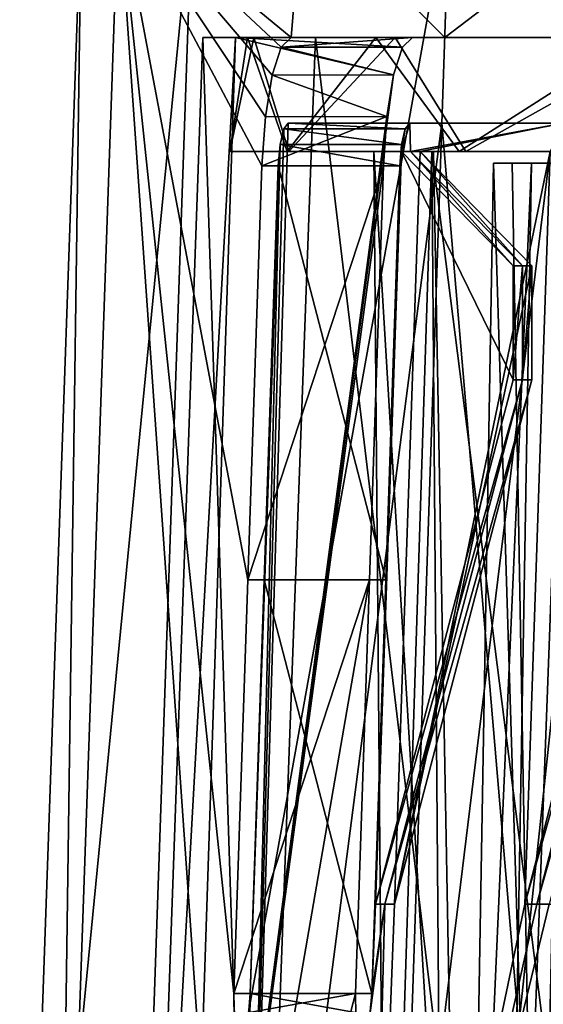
# Model space of a CAD drawing. Header units: millimetres. Extents: x -392 to 0, y 0 to 452.
# Tile 91 of 239: x -392 to -383, y 379 to 396. Entities that reach past the tile are written whole.
import ezdxf

# ---------------------------------------------------------------- set-up
doc = ezdxf.new("R2010")
doc.units = ezdxf.units.MM
doc.header["$LTSCALE"] = 65.185185
for name, color, linetype in [('101', 7, 'CONTINUOUS'), ('13', 7, 'CONTINUOUS'), ('240', 7, 'CONTINUOUS'), ('25', 7, 'CONTINUOUS'), ('432', 7, 'CONTINUOUS'), ('442', 7, 'CONTINUOUS'), ('445', 7, 'CONTINUOUS'), ('49', 7, 'CONTINUOUS'), ('491', 7, 'CONTINUOUS'), ('492', 7, 'CONTINUOUS'), ('493', 7, 'CONTINUOUS'), ('494', 7, 'CONTINUOUS'), ('495', 7, 'CONTINUOUS'), ('496', 7, 'CONTINUOUS'), ('510', 7, 'CONTINUOUS'), ('511', 7, 'CONTINUOUS'), ('512', 7, 'CONTINUOUS'), ('513', 7, 'CONTINUOUS'), ('514', 7, 'CONTINUOUS'), ('517', 7, 'CONTINUOUS'), ('518', 7, 'CONTINUOUS')]:
    doc.layers.add(name, color=color, linetype=linetype)

msp = doc.modelspace()

# ---------------------------------------------------------------- linework, layer by layer
at = {"layer": '101', "linetype": 'Continuous'}
for points in [[(-383.9, 393.8, -197.5), (-383.23, 393.8, -181.794), (-384.333, 369, -197.5), (-383.9, 393.8, -197.5)], [(-383.128, 369, -218.566), (-383.9, 393.8, -197.5), (-384.333, 369, -197.5), (-383.128, 369, -218.566)], [(-384.333, 369, -197.5), (-383.23, 393.8, -181.794), (-383.658, 369, -181.72), (-384.333, 369, -197.5)], [(-383.57, 393.8, -208.531), (-383.9, 393.8, -197.5), (-383.128, 369, -218.566), (-383.57, 393.8, -208.531)], [(-383.23, 393.8, -181.794), (-381.224, 393.8, -166.202), (-383.658, 369, -181.72), (-383.23, 393.8, -181.794)], [(-383.658, 369, -181.72), (-381.224, 393.8, -166.202), (-381.639, 369, -166.056), (-383.658, 369, -181.72)], [(-382.58, 393.8, -219.52), (-383.57, 393.8, -208.531), (-383.128, 369, -218.566), (-382.58, 393.8, -219.52)], [(-379.532, 369, -239.351), (-382.58, 393.8, -219.52), (-383.128, 369, -218.566), (-379.532, 369, -239.351)]]:
    msp.add_3dface(points, dxfattribs=at)
at = {"layer": '13', "linetype": 'Continuous'}
for points in [[(-385.995, 394, -197.5), (-384.98, 394, -216.933), (-385.777, 369, -197.5), (-385.995, 394, -197.5)], [(-384.95, 394, -177.783), (-385.995, 394, -197.5), (-384.49, 369, -175.641), (-384.95, 394, -177.783)], [(-384.49, 369, -175.641), (-385.995, 394, -197.5), (-385.777, 369, -197.5), (-384.49, 369, -175.641)], [(-385.777, 369, -197.5), (-384.98, 394, -216.933), (-384.779, 369, -216.757), (-385.777, 369, -197.5)], [(-384.98, 394, -216.933), (-381.945, 394, -236.152), (-381.795, 369, -235.808), (-384.98, 394, -216.933)], [(-384.779, 369, -216.757), (-384.98, 394, -216.933), (-381.795, 369, -235.808), (-384.779, 369, -216.757)], [(-381.827, 394, -158.293), (-384.95, 394, -177.783), (-384.49, 369, -175.641), (-381.827, 394, -158.293)], [(-380.648, 369, -154.09), (-381.827, 394, -158.293), (-384.49, 369, -175.641), (-380.648, 369, -154.09)]]:
    msp.add_3dface(points, dxfattribs=at)
at = {"layer": '240', "linetype": 'Continuous'}
for points in [[(-385.995, 394, -197.5), (-384.95, 394, -177.783), (-388.521, 394, -197.5), (-385.995, 394, -197.5)], [(-385.995, 394, -197.5), (-388.521, 394, -197.5), (-387.513, 394, -216.99), (-385.995, 394, -197.5)], [(-384.95, 394, -177.783), (-387.484, 394, -177.724), (-388.521, 394, -197.5), (-384.95, 394, -177.783)], [(-381.945, 394, -236.152), (-384.98, 394, -216.933), (-387.513, 394, -216.99), (-381.945, 394, -236.152)], [(-381.945, 394, -236.152), (-387.513, 394, -216.99), (-384.503, 394, -236.265), (-381.945, 394, -236.152)], [(-384.98, 394, -216.933), (-385.995, 394, -197.5), (-387.513, 394, -216.99), (-384.98, 394, -216.933)], [(-384.95, 394, -177.783), (-381.827, 394, -158.293), (-387.484, 394, -177.724), (-384.95, 394, -177.783)], [(-381.827, 394, -158.293), (-384.383, 394, -158.167), (-387.484, 394, -177.724), (-381.827, 394, -158.293)], [(-376.924, 394, -254.955), (-381.945, 394, -236.152), (-384.503, 394, -236.265), (-376.924, 394, -254.955)], [(-376.924, 394, -254.955), (-384.503, 394, -236.265), (-379.521, 394, -255.131), (-376.924, 394, -254.955)], [(-381.827, 394, -158.293), (-376.661, 394, -139.239), (-384.383, 394, -158.167), (-381.827, 394, -158.293)], [(-376.661, 394, -139.239), (-379.253, 394, -139.037), (-384.383, 394, -158.167), (-376.661, 394, -139.239)]]:
    msp.add_3dface(points, dxfattribs=at)
at = {"layer": '25', "linetype": 'Continuous'}
for points in [[(-388.096, 396, -185.917), (-388.209, 396, -207.065), (-388.521, 394, -197.5), (-388.096, 396, -185.917)], [(-388.521, 394, -197.5), (-388.209, 396, -207.065), (-387.513, 394, -216.99), (-388.521, 394, -197.5)], [(-387.484, 394, -177.724), (-388.096, 396, -185.917), (-388.521, 394, -197.5), (-387.484, 394, -177.724)], [(-388.209, 396, -207.065), (-385.958, 396, -228.095), (-387.513, 394, -216.99), (-388.209, 396, -207.065)], [(-385.62, 396, -164.913), (-388.096, 396, -185.917), (-387.484, 394, -177.724), (-385.62, 396, -164.913)], [(-387.513, 394, -216.99), (-385.958, 396, -228.095), (-384.503, 394, -236.265), (-387.513, 394, -216.99)], [(-384.383, 394, -158.167), (-385.62, 396, -164.913), (-387.484, 394, -177.724), (-384.383, 394, -158.167)], [(-385.958, 396, -228.095), (-381.371, 396, -248.741), (-384.503, 394, -236.265), (-385.958, 396, -228.095)], [(-380.812, 396, -144.318), (-385.62, 396, -164.913), (-384.383, 394, -158.167), (-380.812, 396, -144.318)], [(-384.503, 394, -236.265), (-381.371, 396, -248.741), (-379.521, 394, -255.131), (-384.503, 394, -236.265)], [(-379.253, 394, -139.037), (-380.812, 396, -144.318), (-384.383, 394, -158.167), (-379.253, 394, -139.037)]]:
    msp.add_3dface(points, dxfattribs=at)
at = {"layer": '432', "linetype": 'Continuous'}
for points in [[(-390.002, 367.5, -203.046), (-388.07, 367.5, -225.122), (-388.99, 396, -203.578), (-390.002, 367.5, -203.046)], [(-389.357, 367.5, -180.891), (-390.002, 367.5, -203.046), (-388.422, 396, -181.627), (-389.357, 367.5, -180.891)], [(-388.422, 396, -181.627), (-390.002, 367.5, -203.046), (-388.99, 396, -203.578), (-388.422, 396, -181.627)], [(-385.648, 395.342, -161.432), (-389.357, 367.5, -180.891), (-388.422, 396, -181.627), (-385.648, 395.342, -161.432)], [(-388.99, 396, -203.578), (-388.07, 367.5, -225.122), (-387.015, 396, -225.454), (-388.99, 396, -203.578)], [(-385.491, 395.829, -160.719), (-385.648, 395.342, -161.432), (-388.422, 396, -181.627), (-385.491, 395.829, -160.719)], [(-385.316, 396, -159.875), (-385.491, 395.829, -160.719), (-388.422, 396, -181.627), (-385.316, 396, -159.875)], [(-388.07, 367.5, -225.122), (-383.588, 367.5, -246.827), (-387.015, 396, -225.454), (-388.07, 367.5, -225.122)], [(-387.015, 396, -225.454), (-383.588, 367.5, -246.827), (-382.526, 396, -246.946), (-387.015, 396, -225.454)], [(-383.588, 367.5, -246.827), (-376.619, 367.5, -267.861), (-382.526, 396, -246.946), (-383.588, 367.5, -246.827)], [(-385.765, 394.612, -161.906), (-389.357, 367.5, -180.891), (-385.648, 395.342, -161.432), (-385.765, 394.612, -161.906)], [(-385.827, 393.75, -162.068), (-389.357, 367.5, -180.891), (-385.765, 394.612, -161.906), (-385.827, 393.75, -162.068)], [(-385.445, 394.4, -160.228), (-385.367, 394.5, -159.862), (-385.513, 394, -160.5), (-385.445, 394.4, -160.228)], [(-385.513, 394, -160.5), (-385.367, 394.5, -159.862), (-385.35, 394, -159.688), (-385.513, 394, -160.5)], [(-385.367, 394.5, -159.862), (-382.678, 394.5, -148.418), (-385.35, 394, -159.688), (-385.367, 394.5, -159.862)], [(-385.35, 394, -159.688), (-382.678, 394.5, -148.418), (-385.183, 394, -158.878), (-385.35, 394, -159.688)], [(-385.183, 394, -158.878), (-382.678, 394.5, -148.418), (-382.907, 394, -149.213), (-385.183, 394, -158.878)], [(-385.508, 394.126, -160.496), (-385.445, 394.4, -160.228), (-385.513, 394, -160.5), (-385.508, 394.126, -160.496)], [(-385.54, 393.75, -160.592), (-385.508, 394.126, -160.496), (-385.513, 394, -160.5), (-385.54, 393.75, -160.592)], [(-386.147, 367.5, -158.97), (-385.634, 380.818, -158.784), (-382.907, 394, -149.213), (-386.147, 367.5, -158.97)], [(-383.352, 380.818, -149.096), (-386.147, 367.5, -158.97), (-382.907, 394, -149.213), (-383.352, 380.818, -149.096)], [(-386.03, 379.25, -160.46), (-385.785, 386.5, -160.526), (-385.513, 394, -160.5), (-386.03, 379.25, -160.46)], [(-385.964, 380.818, -160.41), (-386.03, 379.25, -160.46), (-385.513, 394, -160.5), (-385.964, 380.818, -160.41)], [(-385.785, 386.5, -160.526), (-385.54, 393.75, -160.592), (-385.513, 394, -160.5), (-385.785, 386.5, -160.526)], [(-385.634, 380.818, -158.784), (-385.183, 394, -158.878), (-382.907, 394, -149.213), (-385.634, 380.818, -158.784)], [(-386.072, 386.5, -162.002), (-389.357, 367.5, -180.891), (-385.827, 393.75, -162.068), (-386.072, 386.5, -162.002)], [(-386.317, 379.25, -161.936), (-389.357, 367.5, -180.891), (-386.072, 386.5, -162.002), (-386.317, 379.25, -161.936)], [(-380.411, 367.5, -137.559), (-386.147, 367.5, -158.97), (-380.054, 380.818, -137.962), (-380.411, 367.5, -137.559)], [(-386.147, 367.5, -158.97), (-386.063, 378.874, -160.556), (-385.801, 380.818, -159.597), (-386.147, 367.5, -158.97)], [(-385.634, 380.818, -158.784), (-386.147, 367.5, -158.97), (-385.801, 380.818, -159.597), (-385.634, 380.818, -158.784)], [(-382.923, 380.818, -147.493), (-386.147, 367.5, -158.97), (-383.139, 380.818, -148.294), (-382.923, 380.818, -147.493)], [(-386.147, 367.5, -158.97), (-382.923, 380.818, -147.493), (-380.054, 380.818, -137.962), (-386.147, 367.5, -158.97)], [(-383.139, 380.818, -148.294), (-386.147, 367.5, -158.97), (-383.352, 380.818, -149.096), (-383.139, 380.818, -148.294)], [(-386.063, 378.874, -160.556), (-386.03, 379.25, -160.46), (-385.801, 380.818, -159.597), (-386.063, 378.874, -160.556)], [(-385.801, 380.818, -159.597), (-386.03, 379.25, -160.46), (-385.964, 380.818, -160.41), (-385.801, 380.818, -159.597)], [(-386.311, 378.876, -161.834), (-389.357, 367.5, -180.891), (-386.317, 379.25, -161.936), (-386.311, 378.876, -161.834)]]:
    msp.add_3dface(points, dxfattribs=at)
at = {"layer": '442', "linetype": 'Continuous'}
for points in [[(-390.245, 367.5, -225.457), (-392.201, 367.5, -203.122), (-389.175, 398.5, -225.287), (-390.245, 367.5, -225.457)], [(-392.201, 367.5, -203.122), (-391.55, 367.5, -180.709), (-391.119, 398.5, -203.081), (-392.201, 367.5, -203.122)], [(-389.175, 398.5, -225.287), (-392.201, 367.5, -203.122), (-391.119, 398.5, -203.081), (-389.175, 398.5, -225.287)], [(-391.55, 367.5, -180.709), (-388.303, 367.5, -158.532), (-390.471, 398.5, -180.795), (-391.55, 367.5, -180.709)], [(-391.119, 398.5, -203.081), (-391.55, 367.5, -180.709), (-390.471, 398.5, -180.795), (-391.119, 398.5, -203.081)], [(-390.471, 398.5, -180.795), (-388.303, 367.5, -158.532), (-388.448, 379.25, -161.365), (-390.471, 398.5, -180.795)], [(-387.241, 398.5, -158.744), (-390.471, 398.5, -180.795), (-387.445, 396, -159.305), (-387.241, 398.5, -158.744)], [(-387.445, 396, -159.305), (-390.471, 398.5, -180.795), (-387.621, 395.828, -160.15), (-387.445, 396, -159.305)], [(-387.621, 395.828, -160.15), (-390.471, 398.5, -180.795), (-387.779, 395.34, -160.863), (-387.621, 395.828, -160.15)], [(-387.779, 395.34, -160.863), (-390.471, 398.5, -180.795), (-387.896, 394.611, -161.336), (-387.779, 395.34, -160.863)], [(-387.896, 394.611, -161.336), (-390.471, 398.5, -180.795), (-387.958, 393.75, -161.497), (-387.896, 394.611, -161.336)], [(-388.448, 379.25, -161.365), (-388.203, 386.5, -161.431), (-390.471, 398.5, -180.795), (-388.448, 379.25, -161.365)], [(-387.958, 393.75, -161.497), (-390.471, 398.5, -180.795), (-388.203, 386.5, -161.431), (-387.958, 393.75, -161.497)], [(-385.709, 367.5, -247.411), (-390.245, 367.5, -225.457), (-384.667, 398.5, -247.12), (-385.709, 367.5, -247.411)], [(-384.667, 398.5, -247.12), (-390.245, 367.5, -225.457), (-389.175, 398.5, -225.287), (-384.667, 398.5, -247.12)], [(-384.752, 396, -147.862), (-387.241, 398.5, -158.744), (-387.445, 396, -159.305), (-384.752, 396, -147.862)], [(-381.472, 398.5, -137.207), (-387.241, 398.5, -158.744), (-384.752, 396, -147.862), (-381.472, 398.5, -137.207)], [(-378.658, 367.5, -268.687), (-385.709, 367.5, -247.411), (-377.656, 398.5, -268.276), (-378.658, 367.5, -268.687)], [(-377.656, 398.5, -268.276), (-385.709, 367.5, -247.411), (-384.667, 398.5, -247.12), (-377.656, 398.5, -268.276)], [(-381.363, 396, -136.605), (-381.472, 398.5, -137.207), (-384.752, 396, -147.862), (-381.363, 396, -136.605)], [(-388.303, 367.5, -158.532), (-382.501, 367.5, -136.873), (-384.803, 394.5, -147.848), (-388.303, 367.5, -158.532)], [(-387.574, 394.399, -159.659), (-388.303, 367.5, -158.532), (-387.496, 394.5, -159.291), (-387.574, 394.399, -159.659)], [(-387.496, 394.5, -159.291), (-388.303, 367.5, -158.532), (-384.803, 394.5, -147.848), (-387.496, 394.5, -159.291)], [(-384.803, 394.5, -147.848), (-382.501, 367.5, -136.873), (-381.414, 394.5, -136.592), (-384.803, 394.5, -147.848)], [(-387.637, 394.125, -159.926), (-388.303, 367.5, -158.532), (-387.574, 394.399, -159.659), (-387.637, 394.125, -159.926)], [(-388.16, 379.25, -159.89), (-388.303, 367.5, -158.532), (-387.637, 394.125, -159.926), (-388.16, 379.25, -159.89)], [(-387.915, 386.5, -159.955), (-388.16, 379.25, -159.89), (-387.637, 394.125, -159.926), (-387.915, 386.5, -159.955)], [(-387.67, 393.75, -160.021), (-387.915, 386.5, -159.955), (-387.637, 394.125, -159.926), (-387.67, 393.75, -160.021)], [(-388.448, 379.25, -161.365), (-388.303, 367.5, -158.532), (-388.442, 378.873, -161.262), (-388.448, 379.25, -161.365)], [(-388.192, 378.876, -159.985), (-388.303, 367.5, -158.532), (-388.16, 379.25, -159.89), (-388.192, 378.876, -159.985)]]:
    msp.add_3dface(points, dxfattribs=at)
at = {"layer": '445', "linetype": 'Continuous'}
for points in [[(-388.209, 396, -207.065), (-388.096, 396, -185.917), (-388.99, 396, -203.578), (-388.209, 396, -207.065)], [(-388.209, 396, -207.065), (-388.99, 396, -203.578), (-387.015, 396, -225.454), (-388.209, 396, -207.065)], [(-388.096, 396, -185.917), (-388.422, 396, -181.627), (-388.99, 396, -203.578), (-388.096, 396, -185.917)], [(-388.096, 396, -185.917), (-385.62, 396, -164.913), (-388.422, 396, -181.627), (-388.096, 396, -185.917)], [(-385.62, 396, -164.913), (-385.316, 396, -159.875), (-388.422, 396, -181.627), (-385.62, 396, -164.913)], [(-385.958, 396, -228.095), (-388.209, 396, -207.065), (-387.015, 396, -225.454), (-385.958, 396, -228.095)], [(-385.316, 396, -159.875), (-384.752, 396, -147.862), (-387.445, 396, -159.305), (-385.316, 396, -159.875)], [(-385.958, 396, -228.095), (-387.015, 396, -225.454), (-382.526, 396, -246.946), (-385.958, 396, -228.095)], [(-381.371, 396, -248.741), (-385.958, 396, -228.095), (-382.526, 396, -246.946), (-381.371, 396, -248.741)], [(-385.62, 396, -164.913), (-380.812, 396, -144.318), (-385.316, 396, -159.875), (-385.62, 396, -164.913)], [(-385.316, 396, -159.875), (-380.812, 396, -144.318), (-384.752, 396, -147.862), (-385.316, 396, -159.875)], [(-380.812, 396, -144.318), (-381.363, 396, -136.605), (-384.752, 396, -147.862), (-380.812, 396, -144.318)]]:
    msp.add_3dface(points, dxfattribs=at)
at = {"layer": '49', "linetype": 'Continuous'}
for points in [[(-378.933, 393.8, -197.665), (-378.292, 393.8, -182.336), (-383.9, 393.8, -197.5), (-378.933, 393.8, -197.665)], [(-383.9, 393.8, -197.5), (-378.292, 393.8, -182.336), (-383.23, 393.8, -181.794), (-383.9, 393.8, -197.5)], [(-383.57, 393.8, -208.531), (-378.933, 393.8, -197.665), (-383.9, 393.8, -197.5), (-383.57, 393.8, -208.531)], [(-377.64, 393.8, -219.009), (-378.933, 393.8, -197.665), (-383.57, 393.8, -208.531), (-377.64, 393.8, -219.009)], [(-382.58, 393.8, -219.52), (-377.64, 393.8, -219.009), (-383.57, 393.8, -208.531), (-382.58, 393.8, -219.52)], [(-378.292, 393.8, -182.336), (-376.343, 393.8, -167.119), (-383.23, 393.8, -181.794), (-378.292, 393.8, -182.336)], [(-383.23, 393.8, -181.794), (-376.343, 393.8, -167.119), (-381.224, 393.8, -166.202), (-383.23, 393.8, -181.794)]]:
    msp.add_3dface(points, dxfattribs=at)
at = {"layer": '491', "linetype": 'Continuous'}
for points in [[(-385.491, 395.829, -160.719), (-385.316, 396, -159.875), (-387.621, 395.828, -160.15), (-385.491, 395.829, -160.719)], [(-385.316, 396, -159.875), (-387.445, 396, -159.305), (-387.621, 395.828, -160.15), (-385.316, 396, -159.875)], [(-385.648, 395.342, -161.432), (-387.621, 395.828, -160.15), (-387.779, 395.34, -160.863), (-385.648, 395.342, -161.432)], [(-385.648, 395.342, -161.432), (-385.491, 395.829, -160.719), (-387.621, 395.828, -160.15), (-385.648, 395.342, -161.432)], [(-385.765, 394.612, -161.906), (-387.779, 395.34, -160.863), (-387.896, 394.611, -161.336), (-385.765, 394.612, -161.906)], [(-385.765, 394.612, -161.906), (-385.648, 395.342, -161.432), (-387.779, 395.34, -160.863), (-385.765, 394.612, -161.906)], [(-385.827, 393.75, -162.068), (-385.765, 394.612, -161.906), (-387.958, 393.75, -161.497), (-385.827, 393.75, -162.068)], [(-385.765, 394.612, -161.906), (-387.896, 394.611, -161.336), (-387.958, 393.75, -161.497), (-385.765, 394.612, -161.906)]]:
    msp.add_3dface(points, dxfattribs=at)
at = {"layer": '492', "linetype": 'Continuous'}
for points in [[(-386.072, 386.5, -162.002), (-385.827, 393.75, -162.068), (-388.203, 386.5, -161.431), (-386.072, 386.5, -162.002)], [(-385.827, 393.75, -162.068), (-387.958, 393.75, -161.497), (-388.203, 386.5, -161.431), (-385.827, 393.75, -162.068)], [(-386.317, 379.25, -161.936), (-386.072, 386.5, -162.002), (-388.448, 379.25, -161.365), (-386.317, 379.25, -161.936)], [(-386.072, 386.5, -162.002), (-388.203, 386.5, -161.431), (-388.448, 379.25, -161.365), (-386.072, 386.5, -162.002)]]:
    msp.add_3dface(points, dxfattribs=at)
at = {"layer": '493', "linetype": 'Continuous'}
for points in [[(-386.317, 379.25, -161.936), (-388.448, 379.25, -161.365), (-388.442, 378.873, -161.262), (-386.317, 379.25, -161.936)], [(-386.311, 378.876, -161.834), (-386.317, 379.25, -161.936), (-388.442, 378.873, -161.262), (-386.311, 378.876, -161.834)], [(-386.063, 378.874, -160.556), (-388.192, 378.876, -159.985), (-388.16, 379.25, -159.89), (-386.063, 378.874, -160.556)], [(-386.03, 379.25, -160.46), (-386.063, 378.874, -160.556), (-388.16, 379.25, -159.89), (-386.03, 379.25, -160.46)]]:
    msp.add_3dface(points, dxfattribs=at)
at = {"layer": '494', "linetype": 'Continuous'}
for points in [[(-385.785, 386.5, -160.526), (-387.915, 386.5, -159.955), (-387.67, 393.75, -160.021), (-385.785, 386.5, -160.526)], [(-385.54, 393.75, -160.592), (-385.785, 386.5, -160.526), (-387.67, 393.75, -160.021), (-385.54, 393.75, -160.592)], [(-386.03, 379.25, -160.46), (-388.16, 379.25, -159.89), (-387.915, 386.5, -159.955), (-386.03, 379.25, -160.46)], [(-385.785, 386.5, -160.526), (-386.03, 379.25, -160.46), (-387.915, 386.5, -159.955), (-385.785, 386.5, -160.526)]]:
    msp.add_3dface(points, dxfattribs=at)
at = {"layer": '495', "linetype": 'Continuous'}
for points in [[(-385.445, 394.4, -160.228), (-387.574, 394.399, -159.659), (-387.496, 394.5, -159.291), (-385.445, 394.4, -160.228)], [(-385.367, 394.5, -159.862), (-385.445, 394.4, -160.228), (-387.496, 394.5, -159.291), (-385.367, 394.5, -159.862)], [(-385.508, 394.126, -160.496), (-387.637, 394.125, -159.926), (-387.574, 394.399, -159.659), (-385.508, 394.126, -160.496)], [(-385.445, 394.4, -160.228), (-385.508, 394.126, -160.496), (-387.574, 394.399, -159.659), (-385.445, 394.4, -160.228)], [(-385.54, 393.75, -160.592), (-387.67, 393.75, -160.021), (-387.637, 394.125, -159.926), (-385.54, 393.75, -160.592)], [(-385.508, 394.126, -160.496), (-385.54, 393.75, -160.592), (-387.637, 394.125, -159.926), (-385.508, 394.126, -160.496)]]:
    msp.add_3dface(points, dxfattribs=at)
at = {"layer": '496', "linetype": 'Continuous'}
for points in [[(-385.367, 394.5, -159.862), (-387.496, 394.5, -159.291), (-384.803, 394.5, -147.848), (-385.367, 394.5, -159.862)], [(-382.678, 394.5, -148.418), (-385.367, 394.5, -159.862), (-384.803, 394.5, -147.848), (-382.678, 394.5, -148.418)], [(-382.678, 394.5, -148.418), (-384.803, 394.5, -147.848), (-381.414, 394.5, -136.592), (-382.678, 394.5, -148.418)]]:
    msp.add_3dface(points, dxfattribs=at)
at = {"layer": '510', "linetype": 'Continuous'}
for points in [[(-385.183, 394, -158.878), (-385.634, 380.818, -158.784), (-383.225, 392, -159.285), (-385.183, 394, -158.878)], [(-383.225, 392, -159.285), (-385.634, 380.818, -158.784), (-383.225, 390, -159.285), (-383.225, 392, -159.285)]]:
    msp.add_3dface(points, dxfattribs=at)
at = {"layer": '511', "linetype": 'Continuous'}
for points in [[(-385.513, 394, -160.5), (-385.35, 394, -159.688), (-383.551, 392, -160.89), (-385.513, 394, -160.5)], [(-385.35, 394, -159.688), (-385.183, 394, -158.878), (-383.39, 392, -160.087), (-385.35, 394, -159.688)], [(-383.551, 392, -160.89), (-385.35, 394, -159.688), (-383.39, 392, -160.087), (-383.551, 392, -160.89)], [(-385.183, 394, -158.878), (-383.225, 392, -159.285), (-383.39, 392, -160.087), (-385.183, 394, -158.878)]]:
    msp.add_3dface(points, dxfattribs=at)
at = {"layer": '512', "linetype": 'Continuous'}
for points in [[(-385.964, 380.818, -160.41), (-385.513, 394, -160.5), (-383.551, 390, -160.89), (-385.964, 380.818, -160.41)], [(-385.513, 394, -160.5), (-383.551, 392, -160.89), (-383.551, 390, -160.89), (-385.513, 394, -160.5)]]:
    msp.add_3dface(points, dxfattribs=at)
at = {"layer": '513', "linetype": 'Continuous'}
for points in [[(-385.801, 380.818, -159.597), (-385.964, 380.818, -160.41), (-383.39, 390, -160.087), (-385.801, 380.818, -159.597)], [(-385.964, 380.818, -160.41), (-383.551, 390, -160.89), (-383.39, 390, -160.087), (-385.964, 380.818, -160.41)], [(-385.634, 380.818, -158.784), (-385.801, 380.818, -159.597), (-383.225, 390, -159.285), (-385.634, 380.818, -158.784)], [(-383.225, 390, -159.285), (-385.801, 380.818, -159.597), (-383.39, 390, -160.087), (-383.225, 390, -159.285)]]:
    msp.add_3dface(points, dxfattribs=at)
at = {"layer": '514', "linetype": 'Continuous'}
for points in [[(-383.551, 392, -160.89), (-383.39, 392, -160.087), (-383.551, 390, -160.89), (-383.551, 392, -160.89)], [(-383.551, 390, -160.89), (-383.39, 392, -160.087), (-383.39, 390, -160.087), (-383.551, 390, -160.89)], [(-383.225, 392, -159.285), (-383.225, 390, -159.285), (-383.39, 390, -160.087), (-383.225, 392, -159.285)], [(-383.39, 392, -160.087), (-383.225, 392, -159.285), (-383.39, 390, -160.087), (-383.39, 392, -160.087)]]:
    msp.add_3dface(points, dxfattribs=at)
at = {"layer": '517', "linetype": 'Continuous'}
msp.add_3dface([(-383.352, 380.818, -149.096), (-382.907, 394, -149.213), (-380.973, 390, -149.722), (-383.352, 380.818, -149.096)], dxfattribs=at)
at = {"layer": '518', "linetype": 'Continuous'}
for points in [[(-383.139, 380.818, -148.294), (-383.352, 380.818, -149.096), (-380.763, 390, -148.931), (-383.139, 380.818, -148.294)], [(-383.352, 380.818, -149.096), (-380.973, 390, -149.722), (-380.763, 390, -148.931), (-383.352, 380.818, -149.096)], [(-382.923, 380.818, -147.493), (-383.139, 380.818, -148.294), (-380.549, 390, -148.14), (-382.923, 380.818, -147.493)], [(-380.549, 390, -148.14), (-383.139, 380.818, -148.294), (-380.763, 390, -148.931), (-380.549, 390, -148.14)]]:
    msp.add_3dface(points, dxfattribs=at)

doc.saveas('drawing.dxf')
